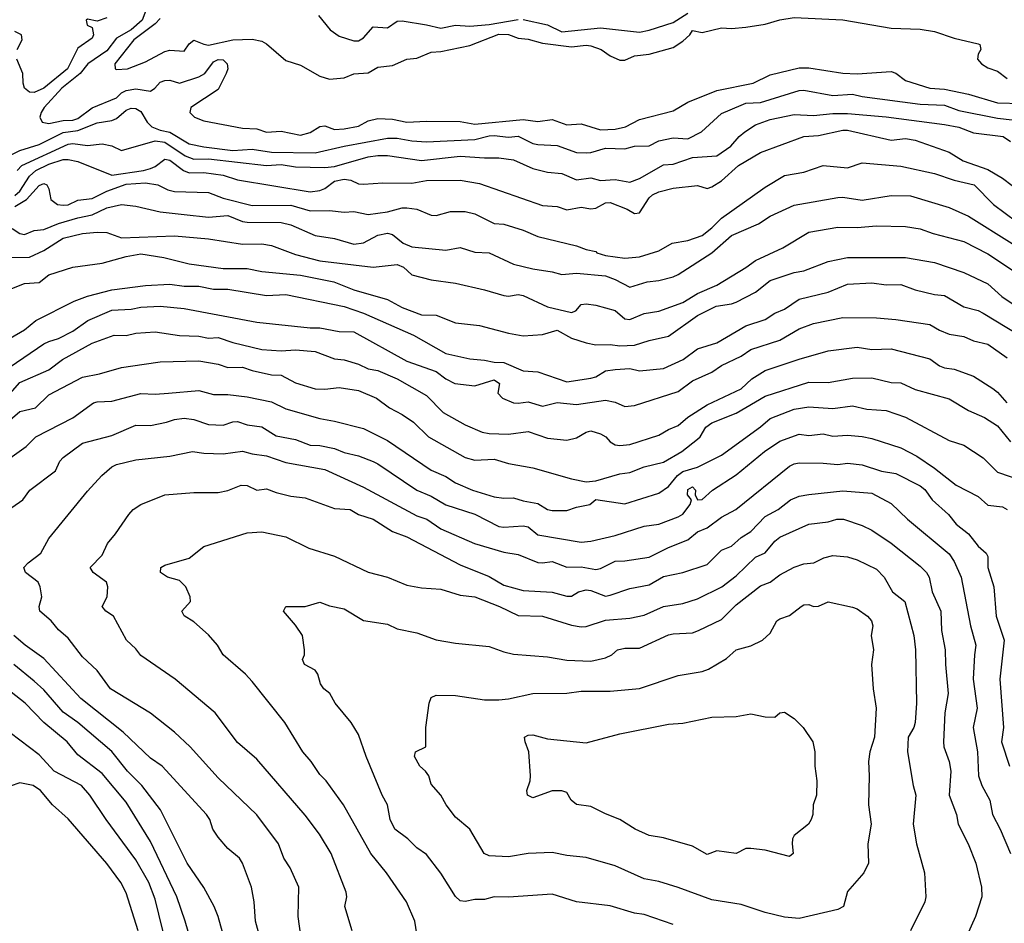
# Model space of a CAD drawing. Header units: metres. Extents: x -46681 to -43747, y -240911 to -237677.
# Tile 65 of 256: x -46161 to -46059, y -240414 to -240320. Entities that reach past the tile are written whole.
import ezdxf

# ---------------------------------------------------------------- set-up
doc = ezdxf.new("R2010")
doc.units = ezdxf.units.M
doc.layers.add('CONTOUR_INDEX', color=1, linetype='Continuous')
doc.layers.add('CONTOUR_INTER', color=3, linetype='Continuous')

msp = doc.modelspace()

# ---------------------------------------------------------------- linework, layer by layer
at = {"layer": 'CONTOUR_INDEX'}
for points, elevation in [([(-46152.1, -240320.26), (-46153.1, -240320.62), (-46154.1, -240320.41), (-46154.23, -240320.52), (-46154.12, -240321.02), (-46153.6, -240321.26), (-46153.49, -240322.02), (-46153.6, -240322.35), (-46155.1, -240323.41), (-46156.18, -240325.52), (-46158.6, -240327.52), (-46159.6, -240327.96), (-46160.1, -240327.94), (-46160.6, -240327.52), (-46160.76, -240327.02), (-46160.77, -240326.02), (-46161.41, -240324.52)], 120), ([(-46161.35, -240323.52), (-46160.83, -240322.52), (-46160.93, -240322.02), (-46161.6, -240321.68)], 120), ([(-46162.6, -240334.73), (-46161.1, -240333.97), (-46159.1, -240333.34), (-46156.6, -240332.09), (-46155.1, -240331.89), (-46153.1, -240331.11), (-46151.6, -240330.86), (-46151.1, -240330.64), (-46150.1, -240329.79), (-46149.6, -240329.58), (-46149.1, -240329.62), (-46148.6, -240329.92), (-46147.94, -240331.02), (-46147.47, -240331.52), (-46146.6, -240331.86), (-46145.6, -240332.07), (-46143.6, -240333.27), (-46142.1, -240333.59), (-46139.1, -240333.95), (-46137.1, -240333.83), (-46135.1, -240334.13), (-46130.6, -240334.2), (-46127.6, -240333.51), (-46123.1, -240332.69), (-46122.1, -240332.7), (-46120.6, -240332.97), (-46119.1, -240333.08), (-46114.1, -240332.84), (-46112.6, -240332.43), (-46112.1, -240332.41), (-46110.6, -240332.58), (-46109.6, -240332.47), (-46108.1, -240333.22), (-46107.6, -240333.35), (-46105.6, -240333.44), (-46103.6, -240334.16), (-46102.6, -240334.21), (-46102.1, -240334.18), (-46100.6, -240333.72), (-46098.6, -240333.8), (-46097.6, -240333.5), (-46096.1, -240333.49), (-46095.1, -240332.96), (-46093.6, -240332.66), (-46092.1, -240332.75), (-46090.69, -240332.02), (-46088.6, -240330.15), (-46086.6, -240329.28), (-46086.1, -240329.09), (-46084.6, -240329.01), (-46080.6, -240327.78), (-46080.1, -240327.72), (-46077.1, -240328.29), (-46075.1, -240328.15), (-46074.1, -240328.4), (-46068.1, -240329.17), (-46065.6, -240329.28), (-46064.1, -240329.82), (-46060.1, -240330.62), (-46058.6, -240330.78)], 120), ([(-46163.09, -240345.02), (-46160.1, -240344.97), (-46158.6, -240344.29), (-46156.6, -240343.01), (-46154.6, -240342.54), (-46153.1, -240342.39), (-46152.1, -240342.43), (-46150.6, -240342.99), (-46145.1, -240342.78), (-46141.6, -240343.08), (-46138.1, -240343.62), (-46136.1, -240343.59), (-46135.1, -240343.77), (-46132.6, -240344.7), (-46130.1, -240345.35), (-46124.6, -240346.02), (-46122.1, -240345.72), (-46121.46, -240346.02), (-46120.6, -240346.78), (-46118.6, -240347.32), (-46116.1, -240347.66), (-46113.1, -240348.33), (-46111.1, -240348.92), (-46110.6, -240349), (-46109.6, -240348.81), (-46109.1, -240348.93), (-46106.6, -240350.11), (-46104.1, -240350.67), (-46103.66, -240350.52), (-46103.1, -240349.87), (-46102.6, -240349.78), (-46101.6, -240349.92), (-46099.6, -240350.47), (-46098.6, -240351.34), (-46098.1, -240351.39), (-46096.6, -240350.8), (-46095.1, -240350.55), (-46092.6, -240349.65), (-46091.1, -240348.71), (-46089.1, -240347.85), (-46086.1, -240346.04), (-46085.1, -240345.3), (-46082.29, -240344.02), (-46079.6, -240342.4), (-46076.6, -240341.87), (-46074.6, -240341.9), (-46072.6, -240341.74), (-46069.6, -240341.79), (-46068.1, -240342.04), (-46066.74, -240342.52), (-46063.6, -240343.34), (-46061.1, -240344.63), (-46058.24, -240346.52)], 125), ([(-46162.1, -240361.78), (-46161.1, -240360.9), (-46159.47, -240360.52), (-46158.1, -240359.19), (-46154.6, -240357.35), (-46152.87, -240357.02), (-46150.6, -240356.35), (-46148.24, -240356.02)], 130), ([(-46148.24, -240356.02), (-46146.6, -240355.76), (-46142.6, -240355.69), (-46140.6, -240356.03), (-46139.6, -240356.36), (-46138.1, -240356.33), (-46137.1, -240356.67), (-46135.1, -240357.11), (-46134.1, -240357.14), (-46132.6, -240357.94), (-46130.6, -240358.55), (-46129.6, -240358.59), (-46128.1, -240358.41), (-46126.1, -240358.73), (-46124.26, -240359.52), (-46122.92, -240360.52), (-46121.6, -240361.21), (-46120.42, -240362.02), (-46118.87, -240363.52), (-46115.1, -240365.66), (-46114.1, -240365.93), (-46112.1, -240365.83), (-46110.6, -240366.27), (-46108.1, -240366.72), (-46104.1, -240367.87), (-46102.6, -240368.18), (-46101.6, -240368.06), (-46099.1, -240367.33), (-46098.1, -240367.21), (-46096.6, -240366.61), (-46094.6, -240366.13), (-46092.72, -240365.02), (-46091.1, -240363.77), (-46090.81, -240363.52), (-46090.22, -240362.52), (-46089.6, -240362.06), (-46087.1, -240361.09), (-46084.1, -240359.32), (-46079.6, -240357.89), (-46077.6, -240357.9), (-46075.1, -240357.45), (-46073.1, -240357.44), (-46071.1, -240357.91), (-46070.1, -240357.93), (-46068.6, -240358.63), (-46065.1, -240359.61), (-46063.1, -240360.79), (-46061.46, -240361.52), (-46060.1, -240362.39), (-46058.76, -240364.02)], 130), ([(-46120.1, -240414.81), (-46120.3, -240413.52), (-46121.14, -240411.52), (-46123.21, -240408.52), (-46124.82, -240406.52), (-46127.67, -240401.52), (-46129.46, -240399.02), (-46130.1, -240398.37), (-46130.99, -240397.02), (-46131.85, -240396.02), (-46133.7, -240393.02), (-46137.1, -240388.77), (-46137.78, -240388.02), (-46140.07, -240386.02), (-46140.67, -240385.02), (-46141.6, -240383.97), (-46143.1, -240382.63), (-46144.1, -240381.99), (-46144.36, -240381.52), (-46143.45, -240380.52), (-46143.49, -240380.02), (-46143.94, -240379.02), (-46144.6, -240378.34), (-46145.84, -240378.02), (-46146.55, -240377.52), (-46146.54, -240377.02), (-46146.1, -240376.77), (-46143.6, -240376.03), (-46142.1, -240374.84), (-46137.6, -240373.42), (-46136.1, -240373.31), (-46133.6, -240373.85), (-46131.24, -240375.02), (-46128.6, -240375.83), (-46125.1, -240377.48), (-46123.13, -240378.02), (-46121.1, -240378.84), (-46119.6, -240379.1), (-46117.6, -240379.25), (-46115.6, -240379.87), (-46114.1, -240380.05), (-46111.53, -240381.02), (-46109.6, -240381.96), (-46107.1, -240382.04), (-46104.1, -240382.96), (-46103.1, -240383.14), (-46102.6, -240383.1), (-46100.6, -240382.45), (-46098.1, -240382.25), (-46096.6, -240381.92), (-46094.6, -240381.05), (-46092.6, -240380.74), (-46091.1, -240380.23), (-46088.58, -240379.02), (-46087.1, -240377.86), (-46085.1, -240375.93), (-46084.1, -240375.48), (-46083.1, -240374.28), (-46082.6, -240373.86), (-46079.6, -240372.54), (-46077.6, -240372.28), (-46076.72, -240372.02)], 135), ([(-46076.72, -240372.02), (-46076, -240372.02), (-46074.1, -240372.67), (-46073.1, -240373.16), (-46071.1, -240374.5), (-46068.1, -240376.86), (-46067.45, -240377.52), (-46067.17, -240378.02), (-46066.85, -240379.52), (-46065.96, -240381.52), (-46065.9, -240383.52), (-46065.5, -240385.52), (-46065.49, -240387.02), (-46065.22, -240390.02), (-46065.56, -240392.02), (-46065.67, -240395.02), (-46065.65, -240395.52), (-46065.1, -240397.02), (-46064.93, -240398.02), (-46065.09, -240400.52), (-46064.34, -240402.52), (-46064.17, -240403.52), (-46063.15, -240405.52), (-46062.34, -240407.52), (-46061.76, -240410.02), (-46061.72, -240411.02), (-46062.39, -240413.02), (-46063.28, -240415.02)], 135), ([(-46142.71, -240418.02), (-46144.01, -240413.52), (-46144.87, -240411.02), (-46147.6, -240405.3), (-46150.1, -240401.25), (-46152.6, -240398.28), (-46155.1, -240396.34), (-46156.2, -240395.02), (-46158.61, -240393.02), (-46160.55, -240391.02), (-46164.6, -240387.84)], 130)]:
    msp.add_lwpolyline(points, dxfattribs=dict(at, elevation=elevation))
at = {"layer": 'CONTOUR_INTER'}
for points, elevation in [([(-46148.06, -240319.52), (-46148.46, -240320.52), (-46149.58, -240321.52), (-46151.1, -240322.36), (-46152.1, -240323.68), (-46154.08, -240325.02), (-46154.84, -240326.02), (-46156.75, -240327.52), (-46158.57, -240329.52), (-46158.9, -240330.02), (-46159.01, -240330.52), (-46158.78, -240331.02), (-46158.1, -240331.17), (-46156.6, -240330.87), (-46155.6, -240330.83), (-46155.1, -240330.65), (-46153.6, -240329.57), (-46151.1, -240328.52), (-46150.6, -240328.01), (-46150.1, -240327.78), (-46149.1, -240327.6), (-46147.6, -240327.84), (-46147.13, -240327.52), (-46146.6, -240326.92), (-46146.1, -240326.72), (-46145.6, -240326.7), (-46144.6, -240327.02), (-46142.6, -240326.36), (-46141.99, -240326.02), (-46141.1, -240324.79), (-46140.6, -240324.58), (-46140.1, -240324.61), (-46139.69, -240325.02), (-46139.59, -240325.52), (-46139.78, -240326.02), (-46140.6, -240327.67), (-46143.44, -240329.52), (-46143.52, -240330.02), (-46143.04, -240330.52), (-46142.1, -240330.9), (-46138.1, -240331.65), (-46136.6, -240331.72), (-46135.6, -240332.06), (-46134.1, -240331.96), (-46132.1, -240332.36), (-46131.1, -240332.11), (-46130.1, -240331.47), (-46129.6, -240331.42), (-46128.6, -240331.78), (-46127.6, -240331.72), (-46126.1, -240331.46), (-46125.1, -240330.89), (-46124.1, -240330.65), (-46122.6, -240330.71), (-46121.1, -240331.04), (-46119.1, -240330.93), (-46115.6, -240330.95), (-46114.1, -240331.25), (-46109.1, -240330.77), (-46107.6, -240330.95), (-46106.1, -240330.77), (-46104.6, -240331.31), (-46103.1, -240331.22), (-46101.1, -240331.81), (-46099.6, -240331.77), (-46098.52, -240331.52), (-46097.1, -240330.76), (-46093.6, -240329.85), (-46092.1, -240328.98), (-46089.1, -240327.78), (-46085.33, -240327.02), (-46083.6, -240326.16), (-46080.6, -240325.41), (-46079.6, -240325.41), (-46076.1, -240325.99), (-46074.6, -240326.05), (-46071.1, -240325.79), (-46070.6, -240325.99), (-46069.6, -240326.72), (-46067.1, -240327.52), (-46065.6, -240327.64), (-46063.1, -240328.16), (-46060.1, -240329.05), (-46057.6, -240329.1)], 119), ([(-46146.6, -240320.33), (-46147.1, -240320.87), (-46149.33, -240322.52), (-46151.28, -240325.02), (-46151.24, -240325.52), (-46151.1, -240325.59), (-46149.95, -240325.52), (-46148.1, -240324.81), (-46146.1, -240323.73), (-46145.6, -240323.59), (-46144.1, -240323.7), (-46143.6, -240322.94), (-46143.1, -240322.57), (-46142.1, -240322.99), (-46141.6, -240323.07), (-46139.1, -240322.54), (-46137.1, -240322.47), (-46136.1, -240322.66), (-46135.6, -240322.95), (-46133.6, -240324.66), (-46132.1, -240325.15), (-46130.1, -240326.27), (-46129.1, -240326.6), (-46127.6, -240326.45), (-46126.6, -240326.04), (-46125.1, -240325.95), (-46124.1, -240325.37), (-46122.6, -240325.18), (-46121.1, -240324.53), (-46120.1, -240324.43), (-46118.6, -240323.82), (-46117.6, -240323.73), (-46114.6, -240323.11), (-46111.6, -240321.96), (-46110.6, -240322), (-46109.6, -240322.36), (-46108.6, -240322.45), (-46107.1, -240322.89), (-46104.1, -240323.26), (-46102.6, -240323.08), (-46102.1, -240323.15), (-46101.05, -240323.52), (-46100.1, -240324.19), (-46099.1, -240324.65), (-46098.6, -240324.63), (-46097.6, -240324.19), (-46096.1, -240324.01), (-46093.6, -240323.34), (-46092.6, -240322.66), (-46091.9, -240322.02), (-46091.6, -240321.56), (-46090.6, -240321.77), (-46088.6, -240321.29), (-46087.6, -240321.36), (-46086.1, -240321.24), (-46084.1, -240320.93), (-46082.6, -240320.48), (-46081.1, -240320.22), (-46076.1, -240320.46), (-46071.1, -240321.32), (-46068.1, -240321.44), (-46066.6, -240321.67), (-46064.6, -240322.38), (-46062.1, -240322.95), (-46061.95, -240323.02), (-46061.82, -240323.52), (-46062.09, -240324.02), (-46062.16, -240324.52), (-46061.75, -240325.02), (-46061.1, -240325.42), (-46060.1, -240325.78), (-46059.1, -240326.53)], 118), ([(-46130.23, -240320.02), (-46129.05, -240321.52), (-46128.1, -240322.14), (-46126.6, -240322.63), (-46126.1, -240322.63), (-46125.6, -240322.34), (-46124.6, -240321.2), (-46123.1, -240321.29), (-46122.1, -240320.62), (-46121.6, -240320.59), (-46119.1, -240320.97), (-46117.6, -240321.33), (-46116.1, -240321.02), (-46114.6, -240321.11), (-46112.6, -240320.95), (-46109.6, -240320.42)], 117), ([(-46109.1, -240320.42), (-46106.6, -240321), (-46105.1, -240321.7), (-46101.1, -240321.3), (-46097.1, -240321.75), (-46096.1, -240321.55), (-46093.6, -240320.76), (-46092.1, -240319.78)], 117), ([(-46161.38, -240336.02), (-46160.87, -240335.52), (-46156.1, -240333.29), (-46155.6, -240333.24), (-46154.1, -240333.45), (-46152.6, -240333.27), (-46151.6, -240333.48), (-46150.6, -240333.96), (-46147.1, -240332.97), (-46146.1, -240333.1), (-46144.01, -240334.52), (-46143.1, -240334.86), (-46141.6, -240334.82), (-46135.6, -240335.5), (-46134.1, -240335.42), (-46132.6, -240335.65), (-46129.6, -240335.73), (-46128.6, -240335.62), (-46125.1, -240334.61), (-46124.1, -240334.46), (-46123.1, -240334.47), (-46119.6, -240334.99), (-46115.6, -240334.55), (-46113.1, -240334.73), (-46111.6, -240334.7), (-46110.1, -240334.94), (-46108.1, -240335.82), (-46106.6, -240336.2), (-46105.1, -240336.35), (-46103.6, -240336.98), (-46102.1, -240336.79), (-46101.1, -240337.07), (-46099.6, -240336.95), (-46098.1, -240337.23), (-46097.1, -240336.85), (-46094.6, -240335.43), (-46093.6, -240335.36), (-46091.6, -240334.67), (-46089.09, -240334.52), (-46087.64, -240333.52), (-46086.79, -240332.52), (-46086.19, -240332.02), (-46085.1, -240331.32), (-46083.6, -240330.77), (-46081.1, -240330.26), (-46079.1, -240330.36), (-46077.1, -240330.13), (-46075.6, -240330.14), (-46071.6, -240330.49), (-46065.6, -240331.27), (-46064.1, -240331.55), (-46062.6, -240332.14), (-46059.53, -240332.52), (-46058.78, -240333.02)], 121), ([(-46161.6, -240338.62), (-46161.1, -240338.16), (-46160.1, -240336.62), (-46159.45, -240336.02), (-46158.1, -240335.36), (-46156.6, -240334.9), (-46156.1, -240334.88), (-46155.1, -240335.1), (-46151.6, -240336.5), (-46148.31, -240336.02), (-46147.6, -240335.81), (-46147.1, -240335.6), (-46146.1, -240334.86), (-46145.6, -240334.95), (-46144.2, -240336.02), (-46143.6, -240336.25), (-46142.1, -240336.23), (-46140.1, -240336.51), (-46138.6, -240336.98), (-46131.1, -240338.21), (-46130.1, -240338.09), (-46129.6, -240337.89), (-46128.6, -240337.14), (-46127.6, -240336.91), (-46126.89, -240337.02), (-46126.1, -240337.41), (-46125.6, -240337.45), (-46123.6, -240337.29), (-46120.6, -240337.33), (-46119.1, -240337.04), (-46115.6, -240337.02), (-46113.6, -240337.35), (-46107.1, -240339.64), (-46105.6, -240339.75), (-46104.6, -240340.08), (-46103.1, -240339.81), (-46102.1, -240339.98), (-46101.6, -240339.91), (-46100.6, -240339.35), (-46100.1, -240339.33), (-46098.35, -240340.02), (-46097.6, -240340.46), (-46097.1, -240340.38), (-46096.1, -240338.84), (-46095.75, -240338.52), (-46095.1, -240338.21), (-46093.6, -240337.86), (-46091.1, -240337.56), (-46090.1, -240337.89), (-46089.6, -240337.72), (-46088.6, -240337.08), (-46086.87, -240335.52), (-46084.6, -240334.16), (-46080.1, -240332.51), (-46078.6, -240332.4), (-46076.1, -240331.86), (-46075.6, -240331.86), (-46071.1, -240332.89), (-46069.6, -240332.73), (-46068.6, -240332.91), (-46065.1, -240334.14), (-46063.65, -240335.02), (-46061.1, -240335.91), (-46059.6, -240336.82), (-46057.6, -240338.33)], 122), ([(-46161.6, -240339.74), (-46160.4, -240339.02), (-46159.1, -240337.56), (-46158.6, -240337.35), (-46158.3, -240337.52), (-46158.1, -240337.92), (-46157.88, -240339.02), (-46157.21, -240339.52), (-46156.6, -240339.61), (-46156.1, -240339.56), (-46155.1, -240339.09), (-46153.6, -240338.92), (-46152.1, -240338.17), (-46150.1, -240337.42), (-46148.1, -240337.31), (-46146.85, -240337.52), (-46145.8, -240338.02), (-46145.1, -240338.19), (-46141.6, -240338.31), (-46140.1, -240338.87), (-46137.1, -240339.64), (-46133.1, -240339.6), (-46131.1, -240340.19), (-46129.1, -240340.17), (-46127.6, -240340.33), (-46126.6, -240340.26), (-46125.1, -240340.56), (-46123.1, -240340.29), (-46121.6, -240339.87), (-46121.1, -240339.87), (-46120.1, -240340.02), (-46118.6, -240340.62), (-46118.1, -240340.67), (-46116.6, -240340.25), (-46115.1, -240340.25), (-46114.1, -240340.49), (-46112.1, -240341.48), (-46111.1, -240341.55), (-46109.1, -240342.19), (-46107.6, -240342.85), (-46103.6, -240343.81), (-46102.6, -240344.18), (-46101.6, -240344.38), (-46101.49, -240344.52), (-46100.6, -240344.81), (-46098.6, -240345.09), (-46097.1, -240344.92), (-46095.1, -240344.32), (-46093.72, -240343.52), (-46092.1, -240343.25), (-46090.6, -240342.74), (-46089.6, -240341.95), (-46088.6, -240340.93), (-46084.1, -240337.73), (-46082.1, -240336.54), (-46080.1, -240336.19), (-46078.1, -240335.52), (-46075.6, -240335.74), (-46074.1, -240335.25), (-46070.1, -240335.57), (-46066.6, -240336.34), (-46064.6, -240337.01), (-46062.52, -240337.52), (-46060.51, -240339.52), (-46058.1, -240341.34)], 123), ([(-46161.89, -240342.02), (-46161.1, -240342.52), (-46160.6, -240342.64), (-46159.6, -240342.23), (-46158.6, -240342.13), (-46157.1, -240341.49), (-46155.1, -240340.9), (-46153.6, -240340.59), (-46152.1, -240339.88), (-46150.6, -240339.53), (-46149.1, -240339.7), (-46146.6, -240340.29), (-46144.1, -240340.58), (-46141.6, -240340.84), (-46139.6, -240340.68), (-46138.1, -240341.28), (-46137.6, -240341.35), (-46134.1, -240341.4), (-46133.1, -240341.65), (-46130.6, -240342.72), (-46128.6, -240343.03), (-46126.6, -240343.63), (-46125.6, -240343.48), (-46124.1, -240342.69), (-46123.1, -240342.51), (-46122.6, -240342.63), (-46121.48, -240343.52), (-46120.6, -240343.89), (-46117.1, -240344.24), (-46115.6, -240343.96), (-46114.1, -240344.46), (-46112.6, -240344.51), (-46110.1, -240345.68), (-46108.1, -240346.18), (-46106.1, -240346.47), (-46105.1, -240346.76), (-46103.6, -240346.64), (-46100.6, -240346.91), (-46099.6, -240347.27), (-46098.1, -240348.06), (-46096.31, -240347.52), (-46095.1, -240347.38), (-46093.6, -240346.99), (-46093.1, -240346.76), (-46089.6, -240344.54), (-46087.6, -240342.75), (-46084.78, -240341.52), (-46083.6, -240340.75), (-46081.1, -240339.6), (-46076.6, -240338.81), (-46076.1, -240338.77), (-46074.1, -240339.08), (-46071.1, -240338.61), (-46069.1, -240338.64), (-46065.1, -240339.86), (-46063.1, -240340.75), (-46058.6, -240343.55)], 124), ([(-46162.1, -240348.29), (-46160.6, -240347.68), (-46159.1, -240347.57), (-46158.1, -240346.81), (-46155.6, -240346), (-46152.6, -240345.58), (-46150.1, -240344.89), (-46148.6, -240344.61), (-46146.22, -240345.02), (-46143.6, -240345.67), (-46140.1, -240346.13), (-46137.6, -240346.15), (-46136.1, -240346.46), (-46132.1, -240346.82), (-46128.64, -240347.52), (-46126.6, -240348.36), (-46123.1, -240349.33), (-46121.6, -240350.18), (-46119.6, -240350.94), (-46118.1, -240350.97), (-46116.1, -240351.75), (-46113.6, -240352.02), (-46110.6, -240352.83), (-46109.1, -240353.08), (-46107.1, -240352.95), (-46105.6, -240352.52), (-46104.1, -240353.35), (-46102.6, -240353.8), (-46101.6, -240354.03), (-46100.1, -240353.98), (-46099.1, -240354.13), (-46097.6, -240354.07), (-46096.1, -240353.57), (-46094.1, -240353.12), (-46091.1, -240351), (-46089.18, -240350.02), (-46087.6, -240349.79), (-46087.1, -240349.6), (-46085.1, -240348.57), (-46083.6, -240347.37), (-46081.1, -240346.56), (-46080.1, -240346.37), (-46077.6, -240345.43), (-46075.6, -240345), (-46069.6, -240345), (-46066.6, -240345.52), (-46063.6, -240346.57), (-46061.1, -240347.73), (-46059.65, -240349.02), (-46056.71, -240351.02)], 126), ([(-46162.1, -240353.34), (-46160.6, -240352.48), (-46159.42, -240351.52), (-46155.49, -240349.52), (-46154.1, -240348.98), (-46151.6, -240348.35), (-46148.1, -240347.89), (-46145.6, -240347.77), (-46144.1, -240347.96), (-46142.6, -240347.95), (-46141.1, -240348.27), (-46139.6, -240348.28), (-46135.6, -240348.92), (-46133.6, -240348.82), (-46127.6, -240350.05), (-46125.6, -240350.76), (-46120.43, -240353.02), (-46117.1, -240354.91), (-46114.6, -240355.46), (-46113.1, -240355.59), (-46112.1, -240355.82), (-46111.1, -240355.84), (-46109.1, -240356.7), (-46107.6, -240356.82), (-46104.6, -240357.85), (-46102.1, -240357.46), (-46101.6, -240357.31), (-46100.6, -240356.72), (-46099.6, -240356.57), (-46098.1, -240356.48), (-46097.1, -240356.71), (-46094.6, -240356.48), (-46092.58, -240355.52), (-46091.1, -240354.43), (-46089.1, -240353.81), (-46086.1, -240352.07), (-46084.1, -240351.39), (-46083.1, -240350.76), (-46082.1, -240350.33), (-46080.6, -240349.29), (-46077.6, -240348.57), (-46075.6, -240347.77), (-46073.1, -240347.61), (-46071.6, -240347.82), (-46070.1, -240347.78), (-46068.6, -240348.33), (-46066.6, -240348.82), (-46065.6, -240348.94), (-46063.6, -240350.1), (-46062.1, -240350.49), (-46061.6, -240350.75), (-46055.38, -240354.52)], 127), ([(-46165.6, -240358.66), (-46158.6, -240353.93), (-46158.1, -240353.66), (-46157.1, -240353.37), (-46155.6, -240352.62), (-46154.05, -240351.52), (-46151.6, -240350.44), (-46149.6, -240350.34), (-46148.6, -240350.14), (-46146.6, -240350.03), (-46144.1, -240350.28), (-46136.6, -240351.67), (-46131.1, -240352.25), (-46130.1, -240352.25), (-46128.1, -240352.66), (-46126.6, -240352.67), (-46121.1, -240355.71), (-46118.1, -240356.77), (-46117.09, -240357.52), (-46116.16, -240358.02), (-46114.1, -240358.24), (-46112.1, -240357.62), (-46111.54, -240358.02), (-46111.73, -240359.02), (-46111.23, -240359.52), (-46110.1, -240360), (-46109.6, -240360.05), (-46108.6, -240359.89), (-46107.1, -240360.35), (-46105.6, -240359.96), (-46103.6, -240360.19), (-46100.6, -240359.74), (-46099.6, -240359.94), (-46098.6, -240360.4), (-46097.6, -240360.3), (-46093.1, -240358.85), (-46091.6, -240357.75), (-46089.6, -240356.85), (-46088.6, -240356.16), (-46086.6, -240355.2), (-46085.58, -240354.52), (-46082.6, -240353.55), (-46080.6, -240352.37), (-46079.1, -240351.82), (-46076.1, -240351.21), (-46072.6, -240351.22), (-46070.6, -240351.4), (-46067.1, -240351.91), (-46066.1, -240352.51), (-46065.1, -240352.93), (-46063.6, -240353.17), (-46062.6, -240353.62), (-46061.1, -240353.95), (-46059.1, -240355.38)], 128), ([(-46162.1, -240359.04), (-46161.1, -240357.91), (-46158.1, -240356.6), (-46156.69, -240355.52), (-46153.6, -240353.84), (-46151.34, -240353.02)], 129), ([(-46151.34, -240353.02), (-46150.1, -240353.05), (-46149.1, -240352.8), (-46147.1, -240352.69), (-46144.6, -240353.06), (-46142.6, -240353.14), (-46141.6, -240353.35), (-46140.6, -240353.28), (-46139.1, -240353.77), (-46136.1, -240354.49), (-46134.1, -240354.63), (-46132.6, -240354.54), (-46130.6, -240354.71), (-46128.6, -240355.46), (-46127.6, -240355.58), (-46126.1, -240356.02), (-46125.1, -240356.49), (-46124.1, -240356.67), (-46122.1, -240357.52), (-46119.1, -240359.26), (-46117.36, -240361.02), (-46115.1, -240362.28), (-46113.34, -240363.02), (-46112.6, -240363.16), (-46110.6, -240363.24), (-46108.6, -240362.97), (-46106.6, -240363.67), (-46104.6, -240363.85), (-46103.6, -240363.61), (-46102.6, -240363.04), (-46102.1, -240362.91), (-46101.1, -240363.2), (-46100.55, -240363.52), (-46100.1, -240364.05), (-46099.6, -240364.34), (-46099.1, -240364.4), (-46098.1, -240364.32), (-46095.1, -240363.36), (-46094.1, -240362.76), (-46093.1, -240362.36), (-46092.1, -240361.49), (-46090.1, -240360.23), (-46086.6, -240358.56), (-46085.5, -240357.52), (-46084.1, -240356.66), (-46080.6, -240355.49), (-46077.6, -240354.64), (-46074.6, -240354.26), (-46073.1, -240354.49), (-46071.1, -240354.45), (-46067.1, -240355.48), (-46066.1, -240356.19), (-46065.6, -240356.4), (-46064.6, -240356.55), (-46062.6, -240357.25), (-46060.6, -240358.53), (-46060.1, -240358.92), (-46059.15, -240360.02)], 129), ([(-46163.1, -240366.4), (-46160.42, -240364.52), (-46159.45, -240363.52), (-46155.6, -240361.55), (-46153.49, -240360.02), (-46153.1, -240359.89), (-46151.6, -240359.83), (-46148.6, -240359.03), (-46147.1, -240359.12), (-46145.72, -240359.02)], 131), ([(-46145.72, -240359.02), (-46142.6, -240358.74), (-46141.1, -240359.15), (-46139.6, -240359.14), (-46137.6, -240359.39), (-46135.1, -240359.9), (-46133.6, -240360.63), (-46130.1, -240361.64), (-46128.6, -240361.9), (-46125.6, -240362.66), (-46123.1, -240363.91), (-46118.6, -240366.97), (-46117.1, -240367.63), (-46116.1, -240368.27), (-46114.32, -240369.02), (-46112.1, -240369.72), (-46111.1, -240369.85), (-46110.1, -240369.81), (-46109.1, -240370.14), (-46107.6, -240370.41), (-46106.6, -240371.01), (-46106.1, -240371.13), (-46104.6, -240371.14), (-46103.6, -240370.78), (-46102.22, -240370.52), (-46101.6, -240370), (-46098.6, -240370.43), (-46095.1, -240369.33), (-46094.1, -240368.65), (-46093.16, -240367.52), (-46092.6, -240367.1), (-46091.1, -240366.66), (-46088.6, -240365.42), (-46084.6, -240362.48), (-46083.6, -240361.62), (-46081.1, -240360.65), (-46079.6, -240360.43), (-46077.1, -240360.58), (-46075.1, -240360.33), (-46073.6, -240360.65), (-46071.6, -240360.81), (-46069.6, -240361.5), (-46065.1, -240363.9), (-46063.6, -240364.39), (-46061.6, -240365.7), (-46060.1, -240367.15), (-46057.6, -240368.01)], 131), ([(-46167.28, -240374.52), (-46160.79, -240370.02), (-46160.05, -240369.02), (-46157.4, -240367.02), (-46156.95, -240366.02), (-46156.6, -240365.65), (-46154.6, -240364.18), (-46151.6, -240363.39), (-46149.1, -240362.33), (-46147.6, -240362.35), (-46145.95, -240362.02)], 132), ([(-46145.95, -240362.02), (-46145.1, -240361.74), (-46144.1, -240361.59), (-46143.1, -240361.74), (-46141.6, -240362.23), (-46140.1, -240362.31), (-46139.1, -240361.96), (-46138.6, -240361.93), (-46137.6, -240362.28), (-46136.1, -240362.49), (-46134.6, -240363.43), (-46132.6, -240363.79), (-46131.1, -240364.38), (-46130.1, -240364.42), (-46128.6, -240364.72), (-46127.6, -240365.14), (-46126.1, -240365.49), (-46124.6, -240366.08), (-46124.1, -240366.31), (-46120.1, -240369.04), (-46118.6, -240369.65), (-46117.1, -240370.55), (-46114.1, -240371.5), (-46111.6, -240372.76), (-46111.1, -240372.84), (-46109.1, -240372.7), (-46108.6, -240372.82), (-46107.6, -240373.64), (-46103.1, -240374.39), (-46102.1, -240374.3), (-46099.6, -240373.71), (-46096.6, -240372.74), (-46095.1, -240372.55), (-46093.1, -240371.77), (-46092.6, -240371.51), (-46091.84, -240370.52), (-46091.72, -240370.02), (-46092.13, -240369.52), (-46092.1, -240368.94), (-46091.6, -240368.69), (-46091.29, -240369.02), (-46091.35, -240369.52), (-46091.1, -240370.02), (-46090.6, -240370), (-46089.54, -240369.02), (-46087.1, -240367.43), (-46084.18, -240365.02), (-46082.6, -240363.98), (-46080.6, -240363.25), (-46079.6, -240363.37), (-46078.1, -240363.22), (-46077.1, -240363.45), (-46075.6, -240363.36), (-46074.1, -240363.5), (-46073.1, -240363.69), (-46070.1, -240364.67), (-46068.43, -240365.52), (-46066.6, -240366.77), (-46064.37, -240368.52), (-46062.1, -240369.67), (-46061.1, -240370.56), (-46059.6, -240370.74), (-46059.1, -240371.02)], 132), ([(-46132.07, -240415.02), (-46132.33, -240413.02), (-46132.27, -240410.02), (-46133.18, -240408.02), (-46133.81, -240407.02), (-46134.38, -240405.52), (-46136.6, -240402.53), (-46140.6, -240398.71), (-46143.48, -240395.52), (-46145.12, -240394.02), (-46147.6, -240392.06), (-46151.72, -240389.52), (-46153.1, -240387.63), (-46154.6, -240386.24), (-46156.1, -240384.3), (-46157.1, -240383.44), (-46157.84, -240382.52), (-46159.02, -240381.52), (-46159.09, -240381.02), (-46158.82, -240380.02), (-46158.99, -240379.02), (-46159.21, -240378.52), (-46160.49, -240377.52), (-46160.69, -240377.02), (-46160.24, -240376.52), (-46158.93, -240375.52), (-46158.1, -240374.02), (-46154.1, -240369.13), (-46152.63, -240367.52), (-46151.6, -240366.63), (-46151.1, -240366.39), (-46149.1, -240365.91), (-46145.6, -240365.5), (-46143.24, -240365.02)], 133), ([(-46143.24, -240365.02), (-46142.1, -240365.19), (-46140.1, -240365.26), (-46138.1, -240364.99), (-46137.1, -240365.28), (-46135.6, -240365.49), (-46133.6, -240366.16), (-46129.6, -240366.88), (-46125.6, -240368.71), (-46120.1, -240371.67), (-46119.05, -240372.02), (-46117.6, -240373.03), (-46114.12, -240374.52), (-46111.1, -240375.42), (-46109.6, -240375.68), (-46107.6, -240376.48), (-46107.1, -240376.54), (-46106.1, -240376.4), (-46104.6, -240376.96), (-46103.1, -240376.94), (-46101.6, -240377.2), (-46101.1, -240377.11), (-46099.6, -240376.34), (-46098.6, -240376.33), (-46096.1, -240375.94), (-46094.1, -240374.96), (-46092.1, -240374.16), (-46091.1, -240373.32), (-46090.1, -240372.91), (-46088.6, -240371.81), (-46087.14, -240371.02), (-46081.6, -240366.55), (-46081.1, -240366.3), (-46080.6, -240366.21), (-46078.1, -240366.25), (-46076.6, -240366.38), (-46075.6, -240366.22), (-46074.1, -240366.4), (-46072.1, -240367.05), (-46070.6, -240367.29), (-46068.1, -240368.56), (-46067.6, -240368.97), (-46066.85, -240370.02), (-46065.16, -240371.52), (-46064.37, -240372.52), (-46063.11, -240373.52), (-46062.1, -240374.79), (-46061.27, -240375.52), (-46061.1, -240375.87), (-46061.11, -240377.02), (-46060.48, -240379.02), (-46060.24, -240382.02), (-46059.41, -240384.52), (-46059.86, -240388.52), (-46059.49, -240393.52), (-46059.68, -240395.02), (-46058.86, -240397.52)], 133), ([(-46126.76, -240414.52), (-46127.51, -240412.02), (-46127.32, -240411.02), (-46127.38, -240410.52), (-46128.92, -240406.52), (-46130.13, -240404.52), (-46131.6, -240402.57), (-46136.6, -240396.8), (-46138.6, -240395.08), (-46140.92, -240392.02), (-46145.04, -240388.52), (-46148.6, -240386.1), (-46149.1, -240385.4), (-46150.06, -240384.52), (-46151.41, -240382.02), (-46152.19, -240381.52), (-46152.59, -240381.02), (-46152.07, -240380.02), (-46152, -240379.02), (-46152.12, -240378.52), (-46153.52, -240377.52), (-46153.81, -240377.02), (-46152.6, -240375.72), (-46152.02, -240374.52), (-46151.19, -240373.52), (-46149.84, -240371.52), (-46149.39, -240371.02), (-46148.6, -240370.52), (-46146.1, -240369.51), (-46143.1, -240369.27), (-46140.6, -240369.26), (-46139.6, -240369.06), (-46138.24, -240368.52)], 134), ([(-46138.24, -240368.52), (-46137.6, -240368.54), (-46136.6, -240369.03), (-46135.6, -240368.89), (-46134.6, -240369.28), (-46133.1, -240369.66), (-46131.6, -240369.8), (-46128.6, -240370.93), (-46126.96, -240371.02), (-46126.1, -240371.53), (-46124.6, -240372.03), (-46122.6, -240373.3), (-46121.1, -240373.83), (-46115.6, -240376.73), (-46112.6, -240377.93), (-46111.1, -240378.82), (-46109.1, -240379.38), (-46106.1, -240379.55), (-46104.6, -240379.95), (-46104.1, -240379.98), (-46103.37, -240379.52), (-46102.6, -240379.31), (-46102.1, -240379.37), (-46100.6, -240379.96), (-46100.1, -240379.87), (-46098.1, -240379.18), (-46096.1, -240378.79), (-46094.6, -240377.93), (-46092.6, -240377.54), (-46090.1, -240376.69), (-46088.6, -240375.21), (-46087.6, -240374.8), (-46086.6, -240373.9), (-46085.6, -240373.28), (-46084.1, -240371.76), (-46082.76, -240371.02), (-46081.5, -240370.02), (-46080.6, -240369.65), (-46079.6, -240369.46), (-46076.1, -240369.11), (-46073.1, -240369.34), (-46071.1, -240370.39), (-46069.41, -240372.02), (-46065.1, -240375.6), (-46064.6, -240376.39), (-46063.85, -240378.02), (-46062.89, -240383.02), (-46062.33, -240385.02), (-46062.5, -240386.02), (-46062.63, -240388.52), (-46062.22, -240391.52), (-46062.62, -240393.52), (-46062.19, -240396.02), (-46062.08, -240398.52), (-46061.73, -240399.52), (-46060.9, -240401.02), (-46060.62, -240402.52), (-46059.82, -240404.02), (-46058.78, -240406.52)], 134), ([(-46093.6, -240413.87), (-46096.6, -240412.84), (-46097.6, -240412.69), (-46100.1, -240411.94), (-46103.6, -240411.52), (-46106.1, -240410.74), (-46110.6, -240411.03), (-46112.1, -240410.99), (-46113.1, -240411.29), (-46114.1, -240411.29), (-46115.1, -240411.49), (-46115.6, -240411.42), (-46116.1, -240410.97), (-46117.6, -240408.55), (-46119.1, -240406.62), (-46120.1, -240405.95), (-46121.01, -240405.02), (-46122.37, -240404.02), (-46122.83, -240403.02), (-46123.12, -240401.52), (-46123.65, -240400.52), (-46125.31, -240396.52), (-46126.1, -240394.26), (-46126.88, -240393.02), (-46128.52, -240391.02), (-46129.06, -240390.02), (-46129.69, -240389.52), (-46130.03, -240389.02), (-46130.32, -240388.02), (-46130.6, -240387.6), (-46131.69, -240387.02), (-46131.89, -240386.52), (-46131.69, -240386.02), (-46131.67, -240385.52), (-46131.88, -240384.02), (-46132.6, -240382.96), (-46133.85, -240381.52), (-46133.6, -240381.05), (-46131.6, -240381.03), (-46130.1, -240380.58), (-46129.1, -240380.98), (-46127.6, -240381.28), (-46125.6, -240382.47), (-46123.1, -240382.87), (-46122.1, -240383.34), (-46120.1, -240383.75), (-46118.1, -240384.48), (-46116.1, -240384.83), (-46112.6, -240385.15), (-46111.1, -240385.73), (-46110.1, -240385.97), (-46106.6, -240386.22), (-46104.6, -240386.57), (-46102.1, -240386.67), (-46100.6, -240386.35), (-46099.94, -240386.02), (-46099.35, -240385.52), (-46098.6, -240385.35), (-46097.1, -240385.33), (-46094.1, -240383.97), (-46093.6, -240383.84), (-46091.6, -240383.74), (-46090.99, -240383.52), (-46088.6, -240382.38), (-46087.1, -240380.86), (-46084.6, -240378.89), (-46083.6, -240378.52), (-46082.6, -240377.76), (-46081.1, -240376.98), (-46080.1, -240376.64), (-46079.09, -240376.52), (-46078.04, -240376.02)], 136), ([(-46078.04, -240376.02), (-46077.1, -240375.76), (-46075.6, -240375.9), (-46074.6, -240376.21), (-46072.6, -240377.19), (-46071.82, -240378.02), (-46070.94, -240379.52), (-46069.67, -240380.52), (-46068.75, -240384.02), (-46068.57, -240385.52), (-46068.46, -240391.02), (-46068.61, -240393.02), (-46068.75, -240393.52), (-46069.34, -240394.52), (-46069.41, -240396.02), (-46068.83, -240399.52), (-46068.55, -240400.52), (-46068.81, -240403.52), (-46068.46, -240405.52), (-46067.64, -240408.52), (-46067.51, -240411.02), (-46067.6, -240411.52), (-46069.08, -240414.52)], 136), ([(-46080.38, -240381.02), (-46080.1, -240380.86), (-46079.6, -240380.84), (-46079.1, -240381.02), (-46078.6, -240381), (-46077.6, -240380.54), (-46075.1, -240381.09), (-46074.6, -240381.27), (-46073.52, -240382.02), (-46073.13, -240382.52), (-46073, -240383.02), (-46073.15, -240384.02), (-46072.92, -240385.52), (-46073.13, -240387.02), (-46072.96, -240389.52), (-46072.65, -240391.52), (-46072.83, -240394.52), (-46073.3, -240396.02), (-46073.45, -240397.02), (-46073.35, -240398.52), (-46073.42, -240401.52), (-46073.16, -240403.52), (-46073.51, -240405.52), (-46073.42, -240407.52), (-46073.91, -240408.52), (-46075.6, -240410.45), (-46076.03, -240412.02), (-46076.6, -240412.33), (-46080.6, -240413.24), (-46082.1, -240413.09), (-46084.1, -240412.62), (-46086.6, -240411.81), (-46089.6, -240411.3), (-46093.1, -240410.03), (-46095.1, -240409.43), (-46096.6, -240409.16), (-46099.6, -240407.8), (-46102.6, -240406.95), (-46104.6, -240406.75), (-46106.1, -240406.43), (-46108.6, -240406.52), (-46110.6, -240406.87), (-46112.6, -240406.78), (-46113.14, -240406.52), (-46114.6, -240404.02), (-46116.1, -240402.77), (-46117.07, -240401.52), (-46117.6, -240400.52), (-46118.6, -240399.39), (-46118.83, -240398.52), (-46119.18, -240398.02), (-46119.78, -240397.52), (-46120.33, -240396.52), (-46120.22, -240396.02), (-46119.16, -240395.52), (-46119.16, -240393.52), (-46118.81, -240391.02), (-46118.6, -240390.44), (-46118.1, -240390.2), (-46116.1, -240390.21), (-46113.1, -240390.67), (-46111.6, -240390.67), (-46110.6, -240390.57), (-46108.1, -240390.01), (-46104.6, -240389.97), (-46103.1, -240389.79), (-46100.1, -240389.79), (-46097.1, -240389.5), (-46093.1, -240388.16), (-46090.6, -240387.75), (-46089.96, -240387.52), (-46088.1, -240386.39), (-46087.1, -240385.5), (-46085.6, -240385.11), (-46084.38, -240384.52), (-46083.6, -240383.8), (-46082.91, -240382.52), (-46082.6, -240382.29), (-46081.6, -240381.96), (-46080.38, -240381.02)], 137), ([(-46136.32, -240415.02), (-46136.74, -240413.52), (-46136.87, -240411.52), (-46137.15, -240410.02), (-46138.1, -240407.52), (-46138.41, -240407.02), (-46139.61, -240406.02), (-46140.6, -240404.86), (-46141.16, -240404.02), (-46141.47, -240403.02), (-46141.8, -240402.52), (-46146.4, -240397.52), (-46147.6, -240396.7), (-46150.4, -240394.02), (-46154.78, -240390.52), (-46158.6, -240386.4), (-46160.54, -240385.02), (-46161.69, -240384.02)], 132), ([(-46139.38, -240417.52), (-46140.61, -240413.02), (-46141.01, -240412.02), (-46142.1, -240410.03), (-46143.79, -240407.52), (-46146.57, -240402.02), (-46148.5, -240399.52), (-46149.95, -240398.02), (-46151.6, -240395.99), (-46155.1, -240393), (-46156.6, -240391.94), (-46158.6, -240389.62), (-46159.6, -240388.73), (-46161.69, -240387.02)], 131), ([(-46082.6, -240392.02), (-46082.1, -240391.94), (-46081.1, -240392.61), (-46080.17, -240393.52), (-46079.19, -240395.02), (-46078.99, -240396.02), (-46078.98, -240397.52), (-46078.76, -240399.02), (-46078.79, -240400.52), (-46079.15, -240401.52), (-46079.17, -240402.52), (-46079.34, -240403.02), (-46079.64, -240403.52), (-46081.1, -240404.68), (-46081.29, -240405.02), (-46081.33, -240405.52), (-46081.22, -240406.52), (-46081.6, -240406.83), (-46084.1, -240406.2), (-46085.6, -240406.03), (-46086.1, -240406.03), (-46087.1, -240406.52), (-46089.1, -240406.26), (-46090.1, -240406.64), (-46091.6, -240405.78), (-46094.6, -240404.9), (-46096.1, -240404.67), (-46097.54, -240404.02), (-46099.1, -240403.01), (-46100.6, -240402.45), (-46102.1, -240401.69), (-46103.6, -240401.49), (-46104.14, -240401.02), (-46104.6, -240400.23), (-46105.1, -240400.06), (-46106.1, -240400.05), (-46108.1, -240400.77), (-46108.64, -240400.52), (-46108.72, -240400.02), (-46108.39, -240399.02), (-46108.36, -240398.52), (-46108.52, -240396.02), (-46108.91, -240395.02), (-46108.96, -240394.52), (-46108.6, -240394.32), (-46108.1, -240394.28), (-46106.6, -240394.7), (-46102.6, -240395.1), (-46099.1, -240394.17), (-46094.1, -240393.19), (-46092.6, -240393.07), (-46089.6, -240392.47), (-46087.1, -240392.38), (-46085.6, -240392.12), (-46084.1, -240392.43), (-46083.1, -240392.45), (-46082.6, -240392.02)], 138), ([(-46145.93, -240416.02), (-46147.1, -240411.24), (-46147.77, -240409.52), (-46149.1, -240407.17), (-46152.16, -240403.02), (-46153.85, -240400.52), (-46154.73, -240399.52), (-46157.55, -240398.02), (-46159.1, -240396.33), (-46162.1, -240394.07)], 129), ([(-46148.87, -240414.52), (-46150.1, -240410.59), (-46150.67, -240409.52), (-46152.1, -240407.57), (-46156.1, -240402.96), (-46157.7, -240401.52), (-46158.94, -240400.02), (-46159.7, -240399.52), (-46161.1, -240399.24), (-46165.1, -240400.61)], 128)]:
    msp.add_lwpolyline(points, dxfattribs=dict(at, elevation=elevation))

doc.saveas('drawing.dxf')
